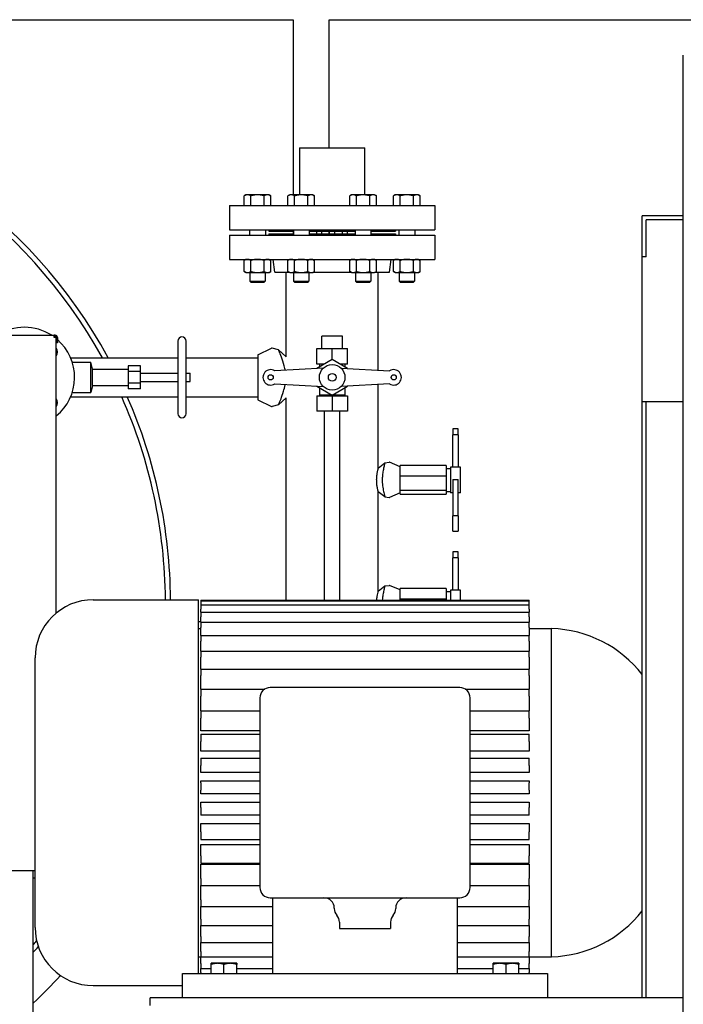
# Model space of a CAD drawing. Header units: inches. Extents: x 36 to 1719, y -84 to 1122.
# Tile 64 of 256: x 382 to 415, y 368 to 416. Entities that reach past the tile are written whole.
import ezdxf

# ---------------------------------------------------------------- set-up
doc = ezdxf.new("R2010")
doc.units = ezdxf.units.IN
doc.header["$LTSCALE"] = 48
doc.header["$MEASUREMENT"] = 0
doc.layers.add('Visible (ANSI)', color=7, linetype='Continuous', lineweight=30)

msp = doc.modelspace()

# ---------------------------------------------------------------- linework, layer by layer
at = {"layer": 'Visible (ANSI)'}
for p, q in [((340.2254, 416.42389), (395.64767, 416.42389)), ((395.64767, 416.42389), (395.64767, 407.88539)), ((397.39767, 410.17389), (397.39767, 416.42389)), ((397.39767, 416.42389), (437.56154, 416.42389)), ((414.6629, 378.73639), (414.6629, 414.69239)), ((395.9429, 410.17389), (395.9429, 407.88539)), ((395.9429, 410.17389), (396.1929, 410.17389)), ((396.1929, 410.17389), (398.8929, 410.17389)), ((398.8929, 410.17389), (399.1429, 410.17389)), ((399.1429, 407.88539), (399.1429, 410.17389)), ((393.34032, 407.88539), (393.2533, 407.83515)), ((393.2533, 407.36139), (393.2533, 407.83515)), ((393.41568, 407.88539), (393.34032, 407.88539)), ((393.90282, 407.88539), (393.41568, 407.88539)), ((393.57806, 407.36139), (393.57806, 407.83515)), ((394.38996, 407.88539), (393.90282, 407.88539)), ((394.22758, 407.36139), (394.22758, 407.83515)), ((394.46532, 407.88539), (394.38996, 407.88539)), ((394.46532, 407.88539), (394.55234, 407.83515)), ((394.55234, 407.36139), (394.55234, 407.83515)), ((395.47263, 407.88539), (395.38561, 407.83515)), ((395.38561, 407.36139), (395.38561, 407.83515)), ((395.54799, 407.88539), (395.47263, 407.88539)), ((396.03513, 407.88539), (395.54799, 407.88539)), ((395.71037, 407.36139), (395.71037, 407.83515)), ((396.52227, 407.88539), (396.03513, 407.88539)), ((396.35989, 407.36139), (396.35989, 407.83515)), ((396.59763, 407.88539), (396.52227, 407.88539)), ((396.59763, 407.88539), (396.68465, 407.83515)), ((396.68465, 407.36139), (396.68465, 407.83515)), ((398.48818, 407.88539), (398.40116, 407.83515)), ((398.40116, 407.36139), (398.40116, 407.83515)), ((398.56354, 407.88539), (398.48818, 407.88539)), ((399.05068, 407.88539), (398.56354, 407.88539)), ((398.72592, 407.36139), (398.72592, 407.83515)), ((399.53782, 407.88539), (399.05068, 407.88539)), ((399.37544, 407.36139), (399.37544, 407.83515)), ((399.61318, 407.88539), (399.53782, 407.88539)), ((399.61318, 407.88539), (399.7002, 407.83515)), ((399.7002, 407.36139), (399.7002, 407.83515)), ((400.62049, 407.88539), (400.53347, 407.83515)), ((400.53347, 407.36139), (400.53347, 407.83515)), ((400.69585, 407.88539), (400.62049, 407.88539)), ((401.18299, 407.88539), (400.69585, 407.88539)), ((400.85823, 407.36139), (400.85823, 407.83515)), ((401.67013, 407.88539), (401.18299, 407.88539)), ((401.50775, 407.36139), (401.50775, 407.83515)), ((401.74549, 407.88539), (401.67013, 407.88539)), ((401.74549, 407.88539), (401.83251, 407.83515)), ((401.83251, 407.36139), (401.83251, 407.83515)), ((392.5429, 407.36139), (392.5429, 406.17139)), ((392.5429, 407.36139), (402.5429, 407.36139)), ((402.5429, 407.36139), (402.5429, 406.17139)), ((412.6629, 404.86139), (412.6629, 406.86139)), ((414.6629, 406.86139), (412.6629, 406.86139)), ((412.8504, 404.86139), (412.8504, 406.67389)), ((414.6629, 406.67389), (412.8504, 406.67389)), ((392.5429, 406.17139), (402.5429, 406.17139)), ((393.51882, 406.17139), (393.51882, 405.92639)), ((394.28682, 406.17139), (394.28682, 405.92639)), ((394.4479, 406.17139), (394.4479, 406.11139)), ((395.65113, 406.17139), (395.65113, 405.92639)), ((396.41913, 406.17139), (396.41913, 405.92639)), ((398.66668, 406.17139), (398.66668, 405.92639)), ((399.43468, 406.17139), (399.43468, 405.92639)), ((400.6379, 406.17139), (400.6379, 406.11139)), ((400.79899, 406.17139), (400.79899, 405.92639)), ((401.56699, 406.17139), (401.56699, 405.92639)), ((392.5429, 405.92639), (392.5429, 404.73639)), ((392.5429, 405.92639), (402.5429, 405.92639)), ((394.4479, 406.11139), (395.65113, 406.11139)), ((394.4479, 405.98639), (394.4479, 405.92639)), ((394.4479, 405.98639), (395.65113, 405.98639)), ((395.64767, 406.11139), (395.64767, 405.98639)), ((396.41913, 406.11139), (398.66668, 406.11139)), ((396.41913, 405.98639), (398.66668, 405.98639)), ((396.7929, 405.98639), (396.7929, 406.11139)), ((397.0429, 405.98639), (397.0429, 406.11139)), ((397.39767, 405.98639), (397.39767, 406.11139)), ((397.4179, 405.98639), (397.4179, 406.11139)), ((397.6679, 405.98639), (397.6679, 406.11139)), ((398.0429, 405.98639), (398.0429, 406.11139)), ((398.2929, 405.98639), (398.2929, 406.11139)), ((399.43468, 406.11139), (400.6379, 406.11139)), ((399.43468, 405.98639), (400.6379, 405.98639)), ((400.6379, 405.98639), (400.6379, 405.92639)), ((402.5429, 405.92639), (402.5429, 404.73639)), ((392.5429, 404.73639), (402.5429, 404.73639)), ((393.34032, 404.73639), (393.2533, 404.68615)), ((393.2533, 404.14563), (393.2533, 404.68615)), ((393.57806, 404.14563), (393.57806, 404.68615)), ((394.22758, 404.14563), (394.22758, 404.68615)), ((394.46532, 404.73639), (394.55234, 404.68615)), ((394.55234, 404.14563), (394.55234, 404.68615)), ((394.74526, 404.10639), (394.6679, 404.73639)), ((395.47263, 404.73639), (395.38561, 404.68615)), ((395.38561, 404.14563), (395.38561, 404.68615)), ((395.71037, 404.14563), (395.71037, 404.68615)), ((396.35989, 404.14563), (396.35989, 404.68615)), ((396.59763, 404.73639), (396.68465, 404.68615)), ((396.68465, 404.14563), (396.68465, 404.68615)), ((398.48818, 404.73639), (398.40116, 404.68615)), ((398.40116, 404.14563), (398.40116, 404.68615)), ((398.72592, 404.14563), (398.72592, 404.68615)), ((399.37544, 404.14563), (399.37544, 404.68615)), ((399.61318, 404.73639), (399.7002, 404.68615)), ((399.7002, 404.14563), (399.7002, 404.68615)), ((400.34055, 404.10639), (400.4179, 404.73639)), ((400.62049, 404.73639), (400.53347, 404.68615)), ((400.53347, 404.14563), (400.53347, 404.68615)), ((400.85823, 404.14563), (400.85823, 404.68615)), ((401.50775, 404.14563), (401.50775, 404.68615)), ((401.74549, 404.73639), (401.83251, 404.68615)), ((401.83251, 404.14563), (401.83251, 404.68615)), ((412.8504, 404.86139), (412.6629, 404.86139)), ((412.6629, 397.79889), (412.6629, 404.86139)), ((393.34032, 404.09539), (393.2533, 404.14563)), ((393.34032, 404.09539), (393.41568, 404.09539)), ((393.41568, 404.09539), (393.90282, 404.09539)), ((393.52782, 404.09539), (393.52782, 403.67089)), ((393.90282, 404.09539), (394.38996, 404.09539)), ((394.27782, 404.09539), (394.27782, 403.67089)), ((394.38996, 404.09539), (394.46532, 404.09539)), ((394.46532, 404.09539), (394.55234, 404.14563)), ((394.74526, 404.10639), (395.45358, 404.10639)), ((395.2929, 399.98639), (395.2929, 404.10639)), ((395.47263, 404.09539), (395.38561, 404.14563)), ((395.47263, 404.09539), (395.54799, 404.09539)), ((395.54799, 404.09539), (396.03513, 404.09539)), ((395.66013, 404.09539), (395.66013, 403.67089)), ((396.03513, 404.09539), (396.52227, 404.09539)), ((396.41013, 404.09539), (396.41013, 403.67089)), ((396.52227, 404.09539), (396.59763, 404.09539)), ((396.59763, 404.09539), (396.68465, 404.14563)), ((396.61668, 404.10639), (398.46912, 404.10639)), ((398.48818, 404.09539), (398.40116, 404.14563)), ((398.48818, 404.09539), (398.56354, 404.09539)), ((398.56354, 404.09539), (399.05068, 404.09539)), ((398.67568, 404.09539), (398.67568, 403.67089)), ((399.05068, 404.09539), (399.53782, 404.09539)), ((399.42568, 404.09539), (399.42568, 403.67089)), ((399.53782, 404.09539), (399.61318, 404.09539)), ((399.61318, 404.09539), (399.7002, 404.14563)), ((399.63223, 404.10639), (400.34055, 404.10639)), ((399.7929, 399.33164), (399.7929, 404.10639)), ((400.62049, 404.09539), (400.53347, 404.14563)), ((400.62049, 404.09539), (400.69585, 404.09539)), ((400.69585, 404.09539), (401.18299, 404.09539)), ((400.80799, 404.09539), (400.80799, 403.67089)), ((401.18299, 404.09539), (401.67013, 404.09539)), ((401.55799, 404.09539), (401.55799, 403.67089)), ((401.67013, 404.09539), (401.74549, 404.09539)), ((401.74549, 404.09539), (401.83251, 404.14563)), ((393.58916, 403.61139), (393.52782, 403.67089)), ((393.52782, 403.67089), (394.27782, 403.67089)), ((394.21647, 403.61139), (393.58916, 403.61139)), ((394.21647, 403.61139), (394.27782, 403.67089)), ((395.72148, 403.61139), (395.66013, 403.67089)), ((395.66013, 403.67089), (396.41013, 403.67089)), ((396.34879, 403.61139), (395.72148, 403.61139)), ((396.34879, 403.61139), (396.41013, 403.67089)), ((398.73702, 403.61139), (398.67568, 403.67089)), ((398.67568, 403.67089), (399.42568, 403.67089)), ((399.36433, 403.61139), (398.73702, 403.61139)), ((399.36433, 403.61139), (399.42568, 403.67089)), ((400.86933, 403.61139), (400.80799, 403.67089)), ((400.80799, 403.67089), (401.55799, 403.67089)), ((401.49664, 403.61139), (400.86933, 403.61139)), ((401.49664, 403.61139), (401.55799, 403.67089)), ((381.1054, 401.03639), (383.9804, 401.03639)), ((383.9804, 400.93639), (383.9804, 401.03639)), ((384.0439, 401.03639), (383.9804, 401.03639)), ((383.9804, 400.98639), (384.0439, 400.98639)), ((383.9804, 400.93639), (383.9929, 400.93639)), ((384.0929, 400.93639), (383.9929, 400.93639)), ((384.0929, 387.4974), (384.0929, 400.93639)), ((384.0939, 400.66139), (384.0939, 400.93639)), ((384.0939, 400.93639), (384.1439, 400.93639)), ((384.1439, 400.93639), (384.1439, 400.66139)), ((397.0429, 400.38639), (397.0429, 400.98639)), ((398.0429, 400.98639), (397.0429, 400.98639)), ((398.0429, 400.38639), (398.0429, 400.98639)), ((384.1439, 400.66139), (384.0939, 400.66139)), ((390.02322, 400.75805), (390.02322, 397.21474)), ((390.41692, 397.21474), (390.41692, 400.75805)), ((393.9179, 400.08139), (394.5806, 400.40257)), ((394.92447, 400.33415), (394.61853, 400.40673)), ((396.7929, 400.38639), (397.5429, 400.38639)), ((396.7929, 399.63639), (396.7929, 400.38639)), ((397.5429, 399.85242), (397.5429, 400.38639)), ((397.5429, 400.38639), (398.2929, 400.38639)), ((398.2929, 399.63639), (398.2929, 400.38639)), ((384.79037, 399.93639), (390.02322, 399.93639)), ((390.41692, 399.93639), (393.9179, 399.93639)), ((393.9179, 400.08139), (393.9179, 397.89139)), ((394.92447, 400.33415), (395.2929, 399.98639)), ((384.86668, 399.73049), (385.77125, 399.73049)), ((385.85196, 399.38009), (385.77125, 399.73049)), ((385.77125, 398.2423), (385.77125, 399.73049)), ((388.19251, 399.55465), (387.60196, 399.55465)), ((387.60196, 399.55465), (387.60196, 399.27052)), ((388.19251, 399.27052), (388.19251, 399.55465)), ((397.11236, 399.43944), (394.74937, 399.29944)), ((397.16874, 399.63639), (396.7929, 399.63639)), ((397.5429, 399.85242), (396.79504, 399.42064)), ((396.9179, 399.63639), (396.9179, 399.49157)), ((398.29076, 399.42064), (397.5429, 399.85242)), ((398.2929, 399.63639), (397.91707, 399.63639)), ((397.97345, 399.43944), (400.33644, 399.29944)), ((398.1679, 399.63639), (398.1679, 399.49157)), ((385.85196, 399.38009), (387.60196, 399.38009)), ((385.85196, 398.59269), (385.85196, 399.38009)), ((387.60196, 399.27052), (387.60196, 398.70226)), ((388.19251, 399.27052), (387.60196, 399.27052)), ((388.19251, 398.70226), (388.19251, 399.27052)), ((388.19251, 399.18324), (390.02322, 399.18324)), ((390.41692, 399.18324), (390.61377, 399.18324)), ((390.61377, 398.78954), (390.61377, 399.18324)), ((385.85196, 398.59269), (385.77125, 398.2423)), ((385.85196, 398.59269), (387.60196, 398.59269)), ((387.60196, 398.70226), (387.60196, 398.41813)), ((388.19251, 398.70226), (387.60196, 398.70226)), ((388.19251, 398.78954), (390.02322, 398.78954)), ((388.19251, 398.41813), (388.19251, 398.70226)), ((390.41692, 398.78954), (390.61377, 398.78954)), ((394.74937, 398.67335), (397.11236, 398.53334)), ((396.79504, 398.55214), (397.5429, 398.12037)), ((396.9179, 398.48121), (396.9179, 398.11139)), ((397.5429, 398.12037), (398.29076, 398.55214)), ((400.33644, 398.67335), (397.97345, 398.53334)), ((398.1679, 398.48121), (398.1679, 398.11139)), ((399.7929, 394.56452), (399.7929, 398.64114)), ((384.79037, 398.03639), (390.02322, 398.03639)), ((384.86668, 398.2423), (385.77125, 398.2423)), ((388.19251, 398.41813), (387.60196, 398.41813)), ((390.41692, 398.03639), (393.9179, 398.03639)), ((395.2929, 397.98639), (394.92447, 397.63863)), ((395.2929, 388.12519), (395.2929, 397.98639)), ((396.7929, 398.08639), (396.7929, 397.33639)), ((396.7929, 398.08639), (397.5429, 398.08639)), ((398.1679, 398.11139), (396.9179, 398.11139)), ((396.9804, 398.08639), (396.9804, 398.11139)), ((397.5429, 398.08639), (397.5429, 397.33639)), ((397.5429, 398.08639), (398.2929, 398.08639)), ((398.1054, 398.08639), (398.1054, 398.11139)), ((398.2929, 398.08639), (398.2929, 397.33639)), ((393.9179, 397.89139), (394.5806, 397.57021)), ((394.92447, 397.63863), (394.61853, 397.56605)), ((412.8504, 397.79889), (412.6629, 397.79889)), ((412.6629, 368.73639), (412.6629, 397.79889)), ((412.8504, 368.73639), (412.8504, 397.79889)), ((414.6629, 397.79889), (412.8504, 397.79889)), ((397.5429, 397.33639), (396.7929, 397.33639)), ((397.1679, 388.12519), (397.1679, 397.33639)), ((398.2929, 397.33639), (397.5429, 397.33639)), ((397.9179, 388.12519), (397.9179, 397.33639)), ((403.6804, 396.48271), (403.4304, 396.48271)), ((403.4304, 396.48271), (403.4304, 396.18308)), ((403.6804, 396.18308), (403.4304, 396.18308)), ((403.4304, 394.61119), (403.4304, 396.18308)), ((403.6804, 396.18308), (403.6804, 396.48271)), ((403.6804, 396.18308), (403.6804, 394.61119)), ((399.7929, 394.56452), (400.11783, 394.81747)), ((400.11783, 394.81747), (400.31943, 394.84544)), ((400.8554, 394.62439), (400.33753, 394.84306)), ((400.8554, 394.51894), (400.8554, 394.68349)), ((403.1054, 394.68349), (400.8554, 394.68349)), ((403.1054, 394.68349), (403.1054, 394.17318)), ((403.4304, 394.61139), (403.3054, 394.61139)), ((403.3054, 394.61139), (403.3054, 393.36139)), ((403.6804, 394.61119), (403.4304, 394.61119)), ((403.8054, 394.61139), (403.6804, 394.61139)), ((403.8054, 393.36139), (403.8054, 394.61139)), ((400.8554, 394.33773), (400.8554, 394.51894)), ((400.8554, 394.17318), (400.8554, 394.33773)), ((400.8554, 393.9484), (400.8554, 394.17318)), ((403.1054, 394.17318), (400.8554, 394.17318)), ((403.1054, 394.54889), (403.3054, 394.54889)), ((403.1054, 394.17318), (403.1054, 393.47608)), ((400.8554, 393.70086), (400.8554, 393.9484)), ((400.8554, 393.47608), (400.8554, 393.70086)), ((403.4304, 394.0023), (403.6804, 394.0023)), ((403.4304, 394.0023), (403.4304, 392.23242)), ((403.6804, 392.23242), (403.6804, 394.0023)), ((399.7929, 388.56452), (399.7929, 393.40827)), ((400.11783, 393.15532), (399.7929, 393.40827)), ((400.8554, 393.34839), (400.33753, 393.12972)), ((400.8554, 393.41585), (400.8554, 393.47608)), ((403.1054, 393.47608), (400.8554, 393.47608)), ((400.8554, 393.34952), (400.8554, 393.41585)), ((400.8554, 393.28929), (400.8554, 393.34952)), ((400.8554, 393.28929), (403.1054, 393.28929)), ((403.1054, 393.47608), (403.1054, 393.28929)), ((403.1054, 393.42389), (403.3054, 393.42389)), ((403.4304, 393.36139), (403.3054, 393.36139)), ((403.8054, 393.36139), (403.6804, 393.36139)), ((400.11783, 393.15532), (400.31943, 393.12734)), ((403.6804, 392.23242), (403.4304, 392.23242)), ((403.4304, 391.49007), (403.4304, 392.23242)), ((403.6804, 392.23242), (403.6804, 391.49007)), ((403.4304, 391.49007), (403.6804, 391.49007)), ((403.6804, 390.48271), (403.4304, 390.48271)), ((403.4304, 390.48271), (403.4304, 390.18308)), ((403.6804, 390.18308), (403.6804, 390.48271)), ((403.6804, 390.18308), (403.4304, 390.18308)), ((403.4304, 388.61119), (403.4304, 390.18308)), ((403.6804, 390.18308), (403.6804, 388.61119)), ((400.11783, 388.81747), (400.31943, 388.84544)), ((399.7929, 388.56452), (400.11783, 388.81747)), ((400.8554, 388.62439), (400.33753, 388.84306)), ((400.8554, 388.51894), (400.8554, 388.68349)), ((403.1054, 388.68349), (400.8554, 388.68349)), ((400.8554, 388.33773), (400.8554, 388.51894)), ((403.1054, 388.68349), (403.1054, 388.17318)), ((403.1054, 388.54889), (403.3054, 388.54889)), ((403.4304, 388.61139), (403.3054, 388.61139)), ((403.3054, 388.61139), (403.3054, 388.12519)), ((403.6804, 388.61119), (403.4304, 388.61119)), ((403.8054, 388.61139), (403.6804, 388.61139)), ((403.8054, 388.12519), (403.8054, 388.61139)), ((385.89583, 388.14307), (391.0179, 388.14307)), ((391.0179, 369.91639), (391.0179, 388.14307)), ((391.1429, 388.12519), (407.1429, 388.12519)), ((391.1429, 388.12519), (391.1429, 388.08579)), ((391.1429, 388.08579), (407.1429, 388.08579)), ((391.1429, 388.08579), (391.1429, 387.89952)), ((391.1429, 387.88963), (391.1429, 387.89952)), ((391.1429, 387.88963), (407.1429, 387.88963)), ((391.1429, 387.88963), (391.1429, 387.67887)), ((400.8554, 388.17318), (400.8554, 388.33773)), ((400.8554, 388.12519), (400.8554, 388.17318)), ((403.1054, 388.17318), (400.8554, 388.17318)), ((403.1054, 388.17318), (403.1054, 388.12519)), ((407.1429, 388.08579), (407.1429, 388.12519)), ((407.1429, 387.89952), (407.1429, 388.08579)), ((407.1429, 387.89952), (407.1429, 387.88963)), ((407.1429, 387.67887), (407.1429, 387.88963)), ((391.1429, 387.54006), (391.1429, 387.67887)), ((391.1429, 387.54006), (407.1429, 387.54006)), ((391.1429, 387.54006), (391.1429, 387.30521)), ((407.1429, 387.67887), (407.1429, 387.54006)), ((407.1429, 387.30521), (407.1429, 387.54006)), ((391.1429, 387.06169), (391.0179, 387.06605)), ((391.1429, 387.04306), (391.1429, 387.30521)), ((391.1429, 387.04306), (407.1429, 387.04306)), ((391.1429, 387.04306), (391.1429, 386.78494)), ((407.1429, 387.30521), (407.1429, 387.04306)), ((407.1429, 386.78494), (407.1429, 387.04306)), ((391.0179, 386.73639), (391.1429, 386.73639)), ((391.1429, 386.40715), (391.1429, 386.78494)), ((407.1429, 386.78494), (407.1429, 386.40715)), ((407.1429, 386.73639), (408.2429, 386.73639)), ((408.2429, 370.73639), (408.2429, 386.73639)), ((391.1429, 386.40715), (407.1429, 386.40715)), ((391.1429, 386.40715), (391.1429, 386.12696)), ((391.1429, 385.64319), (391.1429, 386.12696)), ((407.1429, 386.12696), (407.1429, 386.40715)), ((407.1429, 386.12696), (407.1429, 385.64319)), ((391.1429, 385.64319), (407.1429, 385.64319)), ((391.1429, 385.64319), (391.1429, 385.34252)), ((407.1429, 385.34252), (407.1429, 385.64319)), ((383.05581, 372.16973), (383.05581, 385.30305)), ((391.1429, 384.76426), (391.1429, 385.34252)), ((407.1429, 385.34252), (407.1429, 384.76426)), ((391.1429, 384.76426), (407.1429, 384.76426)), ((391.1429, 384.76426), (391.1429, 384.44505)), ((407.1429, 384.44505), (407.1429, 384.76426)), ((391.1429, 383.78541), (391.1429, 384.44505)), ((407.1429, 384.44505), (407.1429, 383.78541)), ((391.1429, 383.78541), (394.25293, 383.78541)), ((391.1429, 383.78541), (391.1429, 383.4499)), ((403.7679, 383.86139), (394.5179, 383.86139)), ((404.03288, 383.78541), (407.1429, 383.78541)), ((407.1429, 383.4499), (407.1429, 383.78541)), ((391.1429, 382.72337), (391.1429, 383.4499)), ((394.0179, 383.36139), (394.0179, 374.11139)), ((404.2679, 374.11139), (404.2679, 383.36139)), ((407.1429, 383.4499), (407.1429, 382.72337)), ((391.1429, 382.72337), (394.0179, 382.72337)), ((391.1429, 382.72337), (391.1429, 382.3741)), ((404.2679, 382.72337), (407.1429, 382.72337)), ((407.1429, 382.3741), (407.1429, 382.72337)), ((391.1429, 381.74767), (391.1429, 382.3741)), ((407.1429, 382.3741), (407.1429, 381.74767)), ((394.0179, 381.74767), (391.1429, 381.74767)), ((407.1429, 381.74767), (404.2679, 381.74767)), ((391.1429, 381.59632), (394.0179, 381.59632)), ((391.1429, 381.59632), (391.1429, 381.23607)), ((391.1429, 380.75449), (391.1429, 381.23607)), ((404.2679, 381.59632), (407.1429, 381.59632)), ((407.1429, 381.23607), (407.1429, 381.59632)), ((407.1429, 381.23607), (407.1429, 380.75449)), ((394.0179, 380.75449), (391.1429, 380.75449)), ((407.1429, 380.75449), (404.2679, 380.75449)), ((391.1429, 380.42354), (394.0179, 380.42354)), ((391.1429, 380.42354), (391.1429, 380.05526)), ((404.2679, 380.42354), (407.1429, 380.42354)), ((407.1429, 380.05526), (407.1429, 380.42354)), ((391.1429, 379.72679), (391.1429, 380.05526)), ((394.0179, 379.72679), (391.1429, 379.72679)), ((407.1429, 379.72679), (404.2679, 379.72679)), ((407.1429, 380.05526), (407.1429, 379.72679)), ((391.1429, 379.31374), (394.0179, 379.31374)), ((391.1429, 379.22463), (391.1429, 379.31374)), ((404.2679, 379.31374), (407.1429, 379.31374)), ((407.1429, 379.31374), (407.1429, 379.22463)), ((391.1429, 379.22463), (391.1429, 378.85188)), ((391.1429, 378.68214), (391.1429, 378.85188)), ((407.1429, 378.85188), (407.1429, 379.22463)), ((407.1429, 378.85188), (407.1429, 378.68214)), ((394.0179, 378.68214), (391.1429, 378.68214)), ((407.1429, 378.68214), (404.2679, 378.68214)), ((414.6629, 355.18295), (414.6629, 378.73639)), ((391.1429, 378.26731), (394.0179, 378.26731)), ((391.1429, 378.01768), (391.1429, 378.26731)), ((391.1429, 378.01768), (391.1429, 377.64653)), ((404.2679, 378.26731), (407.1429, 378.26731)), ((407.1429, 378.26731), (407.1429, 378.01768)), ((407.1429, 377.64653), (407.1429, 378.01768)), ((391.1429, 377.63842), (391.1429, 377.64653)), ((394.0179, 377.63842), (391.1429, 377.63842)), ((407.1429, 377.63842), (404.2679, 377.63842)), ((407.1429, 377.64653), (407.1429, 377.63842)), ((391.1429, 377.22891), (394.0179, 377.22891)), ((391.1429, 376.82303), (391.1429, 377.22891)), ((404.2679, 377.22891), (407.1429, 377.22891)), ((407.1429, 377.22891), (407.1429, 376.82303)), ((391.1429, 376.82303), (391.1429, 376.45838)), ((391.1429, 376.45838), (394.0179, 376.45838)), ((404.2679, 376.45838), (407.1429, 376.45838)), ((407.1429, 376.45838), (407.1429, 376.82303)), ((391.1429, 376.21631), (394.0179, 376.21631)), ((391.1429, 375.66111), (391.1429, 376.21631)), ((404.2679, 376.21631), (407.1429, 376.21631)), ((407.1429, 376.21631), (407.1429, 375.66111)), ((391.1429, 375.66111), (391.1429, 375.306)), ((407.1429, 375.306), (407.1429, 375.66111)), ((381.1054, 374.93639), (383.05581, 374.93639)), ((382.9629, 340.21139), (382.9629, 374.93639)), ((391.1429, 375.306), (394.0179, 375.306)), ((391.1429, 375.24682), (394.0179, 375.24682)), ((391.1429, 374.55182), (391.1429, 375.24682)), ((404.2679, 375.306), (407.1429, 375.306)), ((404.2679, 375.24682), (407.1429, 375.24682)), ((407.1429, 375.24682), (407.1429, 374.55182)), ((391.1429, 374.55182), (391.1429, 374.2091)), ((407.1429, 374.2091), (407.1429, 374.55182)), ((391.1429, 373.51413), (391.1429, 374.2091)), ((391.1429, 374.2091), (394.0179, 374.2091)), ((404.2679, 374.2091), (407.1429, 374.2091)), ((407.1429, 374.2091), (407.1429, 373.51413)), ((391.1429, 373.51413), (391.1429, 373.18647)), ((394.5179, 373.61139), (403.7679, 373.61139)), ((394.6429, 369.91639), (394.6429, 373.61139)), ((403.6429, 373.61139), (403.6429, 369.91639)), ((407.1429, 373.18647), (407.1429, 373.51413)), ((391.1429, 372.56579), (391.1429, 373.18647)), ((391.1429, 373.18647), (394.6429, 373.18647)), ((397.6429, 373.11139), (397.6429, 373.08982)), ((400.6429, 373.11139), (400.6429, 373.08982)), ((403.6429, 373.18647), (407.1429, 373.18647)), ((407.1429, 373.18647), (407.1429, 372.56579)), ((391.1429, 372.56579), (391.1429, 372.25558)), ((407.1429, 372.25558), (407.1429, 372.56579)), ((391.1429, 371.72303), (391.1429, 372.25558)), ((391.1429, 372.25558), (394.6429, 372.25558)), ((397.8929, 372.42838), (397.8929, 372.11139)), ((397.8929, 372.11139), (400.3929, 372.11139)), ((400.3929, 372.42838), (400.3929, 372.11139)), ((403.6429, 372.25558), (407.1429, 372.25558)), ((407.1429, 372.25558), (407.1429, 371.72303)), ((391.1429, 371.72303), (391.1429, 371.43238)), ((407.1429, 371.43238), (407.1429, 371.72303)), ((391.1429, 371.00027), (391.1429, 371.43238)), ((391.1429, 371.43238), (394.6429, 371.43238)), ((403.6429, 371.43238), (407.1429, 371.43238)), ((407.1429, 371.43238), (407.1429, 371.00027)), ((391.0179, 370.73639), (391.1429, 370.73639)), ((391.1429, 371.00027), (391.1429, 370.73094)), ((391.1429, 370.40988), (391.1429, 370.73094)), ((391.1429, 370.73094), (394.6429, 370.73094)), ((403.6429, 370.73094), (407.1429, 370.73094)), ((407.1429, 370.73094), (407.1429, 371.00027)), ((407.1429, 370.73639), (408.2429, 370.73639)), ((407.1429, 370.73094), (407.1429, 370.40988)), ((391.1429, 370.40988), (391.1429, 370.16327)), ((391.1429, 369.96195), (391.1429, 370.16327)), ((391.1429, 370.16327), (391.6429, 370.16327)), ((391.9554, 370.41639), (391.6429, 370.41639)), ((391.6429, 369.91639), (391.6429, 370.36057)), ((392.5804, 370.41639), (391.9554, 370.41639)), ((392.2679, 369.91639), (392.2679, 370.36057)), ((392.8929, 370.41639), (392.5804, 370.41639)), ((392.8929, 369.91639), (392.8929, 370.36057)), ((392.8929, 370.16327), (394.6429, 370.16327)), ((403.6429, 370.16327), (405.3929, 370.16327)), ((405.7054, 370.41639), (405.3929, 370.41639)), ((405.3929, 369.91639), (405.3929, 370.36057)), ((406.3304, 370.41639), (405.7054, 370.41639)), ((406.0179, 369.91639), (406.0179, 370.36057)), ((406.6429, 370.41639), (406.3304, 370.41639)), ((406.6429, 369.91639), (406.6429, 370.36057)), ((406.6429, 370.16327), (407.1429, 370.16327)), ((407.1429, 370.16327), (407.1429, 370.40988)), ((407.1429, 370.16327), (407.1429, 369.96195)), ((390.2429, 368.73639), (390.2429, 369.91639)), ((390.2429, 369.91639), (408.0429, 369.91639)), ((391.1429, 369.96195), (391.1429, 369.91639)), ((407.1429, 369.91639), (407.1429, 369.96195)), ((408.0429, 369.91639), (408.0429, 368.73639)), ((385.89583, 369.32971), (390.2429, 369.32971)), ((412.6629, 368.73639), (388.6629, 368.73639)), ((388.6629, 368.36139), (388.6629, 368.73639)), ((412.8504, 368.73639), (412.6629, 368.73639)), ((414.6629, 368.73639), (412.8504, 368.73639))]:
    msp.add_line(p, q, dxfattribs=at)
for centre, radius in [((397.5429, 398.98639), 0.625), ((394.5429, 398.98639), 0.125), ((397.5429, 398.98639), 0.1875), ((400.5429, 398.98639), 0.125)]:
    msp.add_circle(centre, radius, dxfattribs=at)
for centre, radius, start, end in [((364.6629, 387.98639), 25, 28.55486, 81.986349), ((364.6629, 387.98639), 25, 28.55486, 81.986349), ((364.6629, 387.98639), 24.75, 28.870285, 81.311604), ((382.5429, 398.98639), 2.44, 57.157435, 122.842565), ((382.5429, 398.98639), 2.44, 53.051901, 53.904043), ((384.0439, 400.93639), 0.1, 0, 90), ((384.0439, 400.93639), 0.05, 0, 90), ((382.5429, 398.98639), 2.44, 50.531364, 50.561775), ((390.22007, 400.75805), 0.19685, 0, 180), ((382.5429, 398.98639), 2.44, 309.438225, 48.99328), ((383.78034, 400.22383), 0.375, 326.460145, 33.539855), ((394.6054, 400.35139), 0.05687, 76.65376, 115.857547), ((394.5429, 398.98639), 0.375, 56.593678, 303.406322), ((400.5429, 398.98639), 0.375, 236.593678, 123.406322), ((364.6629, 387.98639), 24.75, 0.362713, 23.957607), ((364.6629, 387.98639), 25, 0.359085, 23.703268), ((364.6629, 387.98639), 25, 0.359085, 23.703268), ((383.78034, 397.74895), 0.375, 326.460145, 33.539855), ((394.6054, 397.62139), 0.05687, 244.142453, 283.34624), ((390.22007, 397.21474), 0.19685, 180, 0), ((400.32415, 394.81139), 0.03437, 67.108707, 97.899912), ((400.32415, 393.16139), 0.03437, 262.100088, 292.891293), ((400.32415, 388.81139), 0.03437, 67.108707, 97.899912), ((385.89583, 385.30305), 2.84002, 90, 180), ((408.06682, 380.91236), 5.82669, 37.926609, 88.268238), ((394.5179, 383.36139), 0.5, 90, 180), ((403.7679, 383.36139), 0.5, 0, 90), ((382.5429, 376.98639), 2.44, 279.911752, 282.13446), ((394.5179, 374.11139), 0.5, 180, 270), ((403.7679, 374.11139), 0.5, 270, 0), ((397.1429, 373.11139), 0.5, 0, 90), ((401.1429, 373.11139), 0.5, 90, 180), ((398.1429, 373.08982), 0.5, 180, 221.409622), ((400.1429, 373.08982), 0.5, 318.590378, 0), ((397.3929, 372.42838), 0.5, 0, 41.409622), ((400.8929, 372.42838), 0.5, 138.590378, 180), ((408.06682, 376.56042), 5.82669, 271.731762, 322.073391), ((385.89583, 372.16973), 2.84002, 180, 270), ((364.6629, 387.98639), 24.75, 317.679814, 318.268305), ((364.6629, 387.98639), 25, 317.054324, 317.912282), ((364.6629, 387.98639), 25, 317.054324, 317.912282), ((364.6629, 387.98639), 26.75, 313.165823, 317.228319)]:
    msp.add_arc(centre, radius, start, end, dxfattribs=at)
for points, weights in [([(393.41568, 407.88539), (393.34032, 407.88539), (393.2533, 407.83515)], [1, 1.0379548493, 1]), ([(393.57806, 407.83515), (393.49104, 407.88539), (393.41568, 407.88539)], [1, 1.0379548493, 1]), ([(393.90282, 407.88539), (393.7521, 407.88539), (393.57806, 407.83515)], [1, 1.0379548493, 1]), ([(394.22758, 407.83515), (394.05354, 407.88539), (393.90282, 407.88539)], [1, 1.0379548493, 1]), ([(394.38996, 407.88539), (394.3146, 407.88539), (394.22758, 407.83515)], [1, 1.0379548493, 1]), ([(394.55234, 407.83515), (394.46532, 407.88539), (394.38996, 407.88539)], [1, 1.0379548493, 1]), ([(395.54799, 407.88539), (395.47263, 407.88539), (395.38561, 407.83515)], [1, 1.0379548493, 1]), ([(395.71037, 407.83515), (395.62335, 407.88539), (395.54799, 407.88539)], [1, 1.0379548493, 1]), ([(396.03513, 407.88539), (395.88441, 407.88539), (395.71037, 407.83515)], [1, 1.0379548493, 1]), ([(396.35989, 407.83515), (396.18585, 407.88539), (396.03513, 407.88539)], [1, 1.0379548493, 1]), ([(396.52227, 407.88539), (396.44691, 407.88539), (396.35989, 407.83515)], [1, 1.0379548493, 1]), ([(396.68465, 407.83515), (396.59763, 407.88539), (396.52227, 407.88539)], [1, 1.0379548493, 1]), ([(398.56354, 407.88539), (398.48818, 407.88539), (398.40116, 407.83515)], [1, 1.0379548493, 1]), ([(398.72592, 407.83515), (398.6389, 407.88539), (398.56354, 407.88539)], [1, 1.0379548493, 1]), ([(399.05068, 407.88539), (398.89996, 407.88539), (398.72592, 407.83515)], [1, 1.0379548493, 1]), ([(399.37544, 407.83515), (399.2014, 407.88539), (399.05068, 407.88539)], [1, 1.0379548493, 1]), ([(399.53782, 407.88539), (399.46246, 407.88539), (399.37544, 407.83515)], [1, 1.0379548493, 1]), ([(399.7002, 407.83515), (399.61318, 407.88539), (399.53782, 407.88539)], [1, 1.0379548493, 1]), ([(400.69585, 407.88539), (400.62049, 407.88539), (400.53347, 407.83515)], [1, 1.0379548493, 1]), ([(400.85823, 407.83515), (400.77121, 407.88539), (400.69585, 407.88539)], [1, 1.0379548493, 1]), ([(401.18299, 407.88539), (401.03227, 407.88539), (400.85823, 407.83515)], [1, 1.0379548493, 1]), ([(401.50775, 407.83515), (401.33371, 407.88539), (401.18299, 407.88539)], [1, 1.0379548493, 1]), ([(401.67013, 407.88539), (401.59477, 407.88539), (401.50775, 407.83515)], [1, 1.0379548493, 1]), ([(401.83251, 407.83515), (401.74549, 407.88539), (401.67013, 407.88539)], [1, 1.0379548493, 1]), ([(393.41568, 404.73639), (393.34032, 404.73639), (393.2533, 404.68615)], [1, 1.0379548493, 1]), ([(393.57806, 404.68615), (393.49104, 404.73639), (393.41568, 404.73639)], [1, 1.0379548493, 1]), ([(393.90282, 404.73639), (393.7521, 404.73639), (393.57806, 404.68615)], [1, 1.0379548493, 1]), ([(394.22758, 404.68615), (394.05354, 404.73639), (393.90282, 404.73639)], [1, 1.0379548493, 1]), ([(394.38996, 404.73639), (394.3146, 404.73639), (394.22758, 404.68615)], [1, 1.0379548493, 1]), ([(394.55234, 404.68615), (394.46532, 404.73639), (394.38996, 404.73639)], [1, 1.0379548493, 1]), ([(395.54799, 404.73639), (395.47263, 404.73639), (395.38561, 404.68615)], [1, 1.0379548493, 1]), ([(395.71037, 404.68615), (395.62335, 404.73639), (395.54799, 404.73639)], [1, 1.0379548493, 1]), ([(396.03513, 404.73639), (395.88441, 404.73639), (395.71037, 404.68615)], [1, 1.0379548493, 1]), ([(396.35989, 404.68615), (396.18585, 404.73639), (396.03513, 404.73639)], [1, 1.0379548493, 1]), ([(396.52227, 404.73639), (396.44691, 404.73639), (396.35989, 404.68615)], [1, 1.0379548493, 1]), ([(396.68465, 404.68615), (396.59763, 404.73639), (396.52227, 404.73639)], [1, 1.0379548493, 1]), ([(398.56354, 404.73639), (398.48818, 404.73639), (398.40116, 404.68615)], [1, 1.0379548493, 1]), ([(398.72592, 404.68615), (398.6389, 404.73639), (398.56354, 404.73639)], [1, 1.0379548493, 1]), ([(399.05068, 404.73639), (398.89996, 404.73639), (398.72592, 404.68615)], [1, 1.0379548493, 1]), ([(399.37544, 404.68615), (399.2014, 404.73639), (399.05068, 404.73639)], [1, 1.0379548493, 1]), ([(399.53782, 404.73639), (399.46246, 404.73639), (399.37544, 404.68615)], [1, 1.0379548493, 1]), ([(399.7002, 404.68615), (399.61318, 404.73639), (399.53782, 404.73639)], [1, 1.0379548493, 1]), ([(400.69585, 404.73639), (400.62049, 404.73639), (400.53347, 404.68615)], [1, 1.0379548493, 1]), ([(400.85823, 404.68615), (400.77121, 404.73639), (400.69585, 404.73639)], [1, 1.0379548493, 1]), ([(401.18299, 404.73639), (401.03227, 404.73639), (400.85823, 404.68615)], [1, 1.0379548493, 1]), ([(401.50775, 404.68615), (401.33371, 404.73639), (401.18299, 404.73639)], [1, 1.0379548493, 1]), ([(401.67013, 404.73639), (401.59477, 404.73639), (401.50775, 404.68615)], [1, 1.0379548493, 1]), ([(401.83251, 404.68615), (401.74549, 404.73639), (401.67013, 404.73639)], [1, 1.0379548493, 1]), ([(393.2533, 404.14563), (393.34032, 404.09539), (393.41568, 404.09539)], [1, 1.0379548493, 1]), ([(393.41568, 404.09539), (393.49104, 404.09539), (393.57806, 404.14563)], [1, 1.0379548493, 1]), ([(393.57806, 404.14563), (393.7521, 404.09539), (393.90282, 404.09539)], [1, 1.0379548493, 1]), ([(393.90282, 404.09539), (394.05354, 404.09539), (394.22758, 404.14563)], [1, 1.0379548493, 1]), ([(394.22758, 404.14563), (394.3146, 404.09539), (394.38996, 404.09539)], [1, 1.0379548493, 1]), ([(394.38996, 404.09539), (394.46532, 404.09539), (394.55234, 404.14563)], [1, 1.0379548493, 1]), ([(395.38561, 404.14563), (395.47263, 404.09539), (395.54799, 404.09539)], [1, 1.0379548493, 1]), ([(395.54799, 404.09539), (395.62335, 404.09539), (395.71037, 404.14563)], [1, 1.0379548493, 1]), ([(395.71037, 404.14563), (395.88441, 404.09539), (396.03513, 404.09539)], [1, 1.0379548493, 1]), ([(396.03513, 404.09539), (396.18585, 404.09539), (396.35989, 404.14563)], [1, 1.0379548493, 1]), ([(396.35989, 404.14563), (396.44691, 404.09539), (396.52227, 404.09539)], [1, 1.0379548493, 1]), ([(396.52227, 404.09539), (396.59763, 404.09539), (396.68465, 404.14563)], [1, 1.0379548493, 1]), ([(398.40116, 404.14563), (398.48818, 404.09539), (398.56354, 404.09539)], [1, 1.0379548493, 1]), ([(398.56354, 404.09539), (398.6389, 404.09539), (398.72592, 404.14563)], [1, 1.0379548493, 1]), ([(398.72592, 404.14563), (398.89996, 404.09539), (399.05068, 404.09539)], [1, 1.0379548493, 1]), ([(399.05068, 404.09539), (399.2014, 404.09539), (399.37544, 404.14563)], [1, 1.0379548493, 1]), ([(399.37544, 404.14563), (399.46246, 404.09539), (399.53782, 404.09539)], [1, 1.0379548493, 1]), ([(399.53782, 404.09539), (399.61318, 404.09539), (399.7002, 404.14563)], [1, 1.0379548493, 1]), ([(400.53347, 404.14563), (400.62049, 404.09539), (400.69585, 404.09539)], [1, 1.0379548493, 1]), ([(400.69585, 404.09539), (400.77121, 404.09539), (400.85823, 404.14563)], [1, 1.0379548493, 1]), ([(400.85823, 404.14563), (401.03227, 404.09539), (401.18299, 404.09539)], [1, 1.0379548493, 1]), ([(401.18299, 404.09539), (401.33371, 404.09539), (401.50775, 404.14563)], [1, 1.0379548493, 1]), ([(401.50775, 404.14563), (401.59477, 404.09539), (401.67013, 404.09539)], [1, 1.0379548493, 1]), ([(401.67013, 404.09539), (401.74549, 404.09539), (401.83251, 404.14563)], [1, 1.0379548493, 1]), ([(391.6429, 370.36057), (391.6429, 370.41639), (391.6429, 370.41639)], [1.01001874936, 1.04314139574, 1]), ([(391.9554, 370.41639), (391.81037, 370.41639), (391.6429, 370.36057)], [1, 1.04314139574, 1.01001874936]), ([(392.2679, 370.36057), (392.10044, 370.41639), (391.9554, 370.41639)], [1.01001874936, 1.04314139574, 1]), ([(392.5804, 370.41639), (392.43537, 370.41639), (392.2679, 370.36057)], [1, 1.04314139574, 1.01001874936]), ([(392.8929, 370.36057), (392.72544, 370.41639), (392.5804, 370.41639)], [1.01001874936, 1.04314139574, 1]), ([(392.8929, 370.41639), (392.8929, 370.41639), (392.8929, 370.36057)], [1, 1.04314139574, 1.01001874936]), ([(405.3929, 370.36057), (405.3929, 370.41639), (405.3929, 370.41639)], [1.01001874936, 1.04314139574, 1]), ([(405.7054, 370.41639), (405.56037, 370.41639), (405.3929, 370.36057)], [1, 1.04314139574, 1.01001874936]), ([(406.0179, 370.36057), (405.85044, 370.41639), (405.7054, 370.41639)], [1.01001874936, 1.04314139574, 1]), ([(406.3304, 370.41639), (406.18537, 370.41639), (406.0179, 370.36057)], [1, 1.04314139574, 1.01001874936]), ([(406.6429, 370.36057), (406.47544, 370.41639), (406.3304, 370.41639)], [1.01001874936, 1.04314139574, 1]), ([(406.6429, 370.41639), (406.6429, 370.41639), (406.6429, 370.36057)], [1, 1.04314139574, 1.01001874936])]:
    msp.add_rational_spline(points, weights, degree=2, dxfattribs=at)
for points, knots in [([(395.25082, 399.32915), (395.24592, 399.35901), (395.2406, 399.38788), (395.20107, 399.58431), (395.15204, 399.74211), (395.06019, 400.00434), (395.01747, 400.11123), (394.9561, 400.26075), (394.93585, 400.30766), (394.92567, 400.33136), (394.92448, 400.33415), (394.92448, 400.33416)], [1.09205202, 1.09205202, 1.09205202, 1.09205202, 1.37251094, 1.37251094, 3.07375144, 3.07375144, 4.63226439, 4.63226439, 6.01610687, 6.01610687, 6.44018345, 6.44018345, 6.44018345, 6.44018345]), ([(394.92447, 397.63863), (394.92447, 397.63863), (394.92447, 397.63865), (394.92498, 397.63981), (394.93693, 397.66723), (394.98108, 397.77243), (395.01258, 397.84842), (395.08801, 398.04566), (395.13226, 398.16815), (395.2013, 398.4044), (395.228, 398.51115), (395.24864, 398.63045), (395.24975, 398.63704), (395.25084, 398.64364)], [18.26152894, 18.26152894, 18.26152894, 18.26152894, 18.287533, 18.287533, 19.48541039, 19.48541039, 20.67238035, 20.67238035, 21.9287498, 21.9287498, 22.82922963, 22.82922963, 22.88175159, 22.88175159, 22.88175159, 22.88175159]), ([(400.11781, 394.81747), (400.11781, 394.81747), (400.11635, 394.81242), (400.10786, 394.78302), (400.09712, 394.74576), (400.06957, 394.64033), (400.05303, 394.57314), (400.02301, 394.42435), (400.00959, 394.34538), (399.99086, 394.18272), (399.98523, 394.10071), (399.98412, 394.01748), (399.98399, 394.00711), (399.98392, 393.99675), (399.98392, 393.98639)], [10.0224815, 10.0224815, 10.0224815, 10.0224815, 10.42037373, 10.42037373, 11.1808908, 11.1808908, 11.93802788, 11.93802788, 12.62150377, 12.62150377, 13.25620801, 13.25620801, 13.25620801, 13.33523915, 13.33523915, 13.33523915, 13.33523915]), ([(399.71183, 393.98639), (399.71183, 394.02444), (399.71289, 394.06242), (399.71899, 394.17362), (399.72686, 394.2434), (399.7453, 394.3633), (399.75542, 394.41345), (399.7749, 394.49951), (399.78363, 394.53149), (399.7911, 394.5583), (399.79259, 394.56342), (399.79289, 394.56446), (399.7929, 394.56452), (399.7929, 394.56452)], [7.12817555, 7.12817555, 7.12817555, 7.12817555, 7.4194987, 7.4194987, 7.99501137, 7.99501137, 8.53260174, 8.53260174, 9.1426487, 9.1426487, 9.4677523, 9.4677523, 9.5042859, 9.5042859, 9.5042859, 9.5042859]), ([(399.7929, 393.40827), (399.7929, 393.40827), (399.7923, 393.41035), (399.78794, 393.42568), (399.78057, 393.45157), (399.76629, 393.51098), (399.76125, 393.53312), (399.74573, 393.60815), (399.73505, 393.66886), (399.71956, 393.79766), (399.7144, 393.86314), (399.71208, 393.94919), (399.71183, 393.9678), (399.71183, 393.98639)], [4.75296765, 4.75296765, 4.75296765, 4.75296765, 4.98268684, 4.98268684, 5.59596268, 5.59596268, 5.886417, 5.886417, 6.46847949, 6.46847949, 6.98582712, 6.98582712, 7.12817555, 7.12817555, 7.12817555, 7.12817555]), ([(399.98392, 393.98639), (399.98392, 393.94483), (399.98503, 393.90333), (399.99293, 393.75385), (400.00611, 393.65018), (400.03887, 393.46226), (400.05803, 393.37957), (400.09023, 393.25178), (400.10323, 393.20605), (400.11539, 393.1636), (400.11781, 393.15531), (400.11782, 393.15531)], [0.07903114, 0.07903114, 0.07903114, 0.07903114, 0.39613063, 0.39613063, 1.23190288, 1.23190288, 2.07916751, 2.07916751, 2.88455712, 2.88455712, 3.39385941, 3.39385941, 3.39385941, 3.39385941]), ([(399.71649, 388.12519), (399.72083, 388.18963), (399.72796, 388.25055), (399.7453, 388.3633), (399.75542, 388.41345), (399.7749, 388.49951), (399.78363, 388.53149), (399.7911, 388.5583), (399.79259, 388.56342), (399.79289, 388.56446), (399.7929, 388.56452), (399.7929, 388.56452)], [7.48594778, 7.48594778, 7.48594778, 7.48594778, 7.99501137, 7.99501137, 8.53260174, 8.53260174, 9.1426487, 9.1426487, 9.4677523, 9.4677523, 9.5042859, 9.5042859, 9.5042859, 9.5042859]), ([(400.11781, 388.81747), (400.11781, 388.81747), (400.11635, 388.81242), (400.10786, 388.78302), (400.09712, 388.74576), (400.06957, 388.64033), (400.05303, 388.57314), (400.02301, 388.42435), (400.00959, 388.34538), (399.99478, 388.21679), (399.99077, 388.17136), (399.98804, 388.12519)], [10.0224815, 10.0224815, 10.0224815, 10.0224815, 10.42037373, 10.42037373, 11.1808908, 11.1808908, 11.93802788, 11.93802788, 12.62150377, 12.62150377, 12.98012595, 12.98012595, 12.98012595, 12.98012595])]:
    msp.add_open_spline(points, degree=3, knots=knots, dxfattribs=at)
msp.add_open_spline([(395.2929, 399.98639), (395.2929, 399.98639), (395.2929, 399.98639), (395.2929, 399.98639)], degree=3, dxfattribs=at)

doc.saveas('drawing.dxf')
